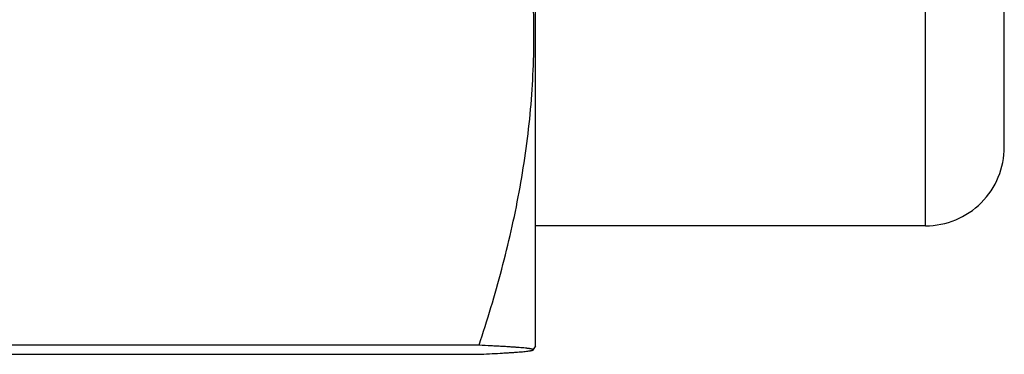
# Model space of a CAD drawing. Header units: inches. Extents: x 0 to 22, y 0 to 17.
# Tile 5 of 98: x 2.6184 to 2.8684, y 7.7485 to 7.8333. Entities that reach past the tile are written whole.
import ezdxf

# ---------------------------------------------------------------- set-up
doc = ezdxf.new("R2010")
doc.units = ezdxf.units.IN
doc.header["$LTSCALE"] = 1.21
doc.header["$MEASUREMENT"] = 0
doc.layers.get('0').update_dxf_attribs({"linetype": 'CONTINUOUS'})

msp = doc.modelspace()

# ---------------------------------------------------------------- linework, layer by layer
at = {"color": 7, "linetype": 'CONTINUOUS'}
for p, q in [((2.7493502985, 7.7506310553), (2.7493502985, 8.0615724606)), ((2.8683502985, 7.8010144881), (2.8683502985, 8.0110145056)), ((2.8483502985, 7.7810144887), (2.7493502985, 7.7810144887)), ((2.7350160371, 7.7507238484), (2.5191845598, 7.7507238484)), ((2.7493502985, 7.7506311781), (2.7486979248, 7.7495012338)), ((2.5194904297, 7.7484503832), (2.7347101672, 7.7484503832))]:
    msp.add_line(p, q, dxfattribs=at)
at = {"color": 9, "linetype": 'CONTINUOUS'}
msp.add_line((2.8483502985, 7.7810144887), (2.8483502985, 8.0310144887), dxfattribs=at)
at = {"color": 7, "linetype": 'CONTINUOUS'}
msp.add_arc((2.8483502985, 7.8010144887), 0.02, 270, 2.4631e-06, dxfattribs=at)
for points, knots in [([(2.7350160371, 7.7507238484), (2.736073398, 7.753911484), (2.7380990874, 7.7603093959), (2.7408392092, 7.769984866), (2.7432425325, 7.7797286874), (2.7452729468, 7.7895373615), (2.7468955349, 7.7994042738), (2.7480789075, 7.8093192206), (2.7487979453, 7.8192685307), (2.7490363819, 7.8292357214), (2.7487886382, 7.8392027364), (2.7480605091, 7.8491515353), (2.7468684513, 7.8590656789), (2.7452377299, 7.8689315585), (2.7431998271, 7.8787390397), (2.7407897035, 7.8884815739), (2.7380434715, 7.89815572), (2.7360141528, 7.9045527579), (2.7349550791, 7.9077399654)], [0, 0, 0, 0, 0.0629018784, 0.1256725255, 0.1883126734, 0.2508280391, 0.3132309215, 0.3755407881, 0.4377840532, 0.4999926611, 0.5622016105, 0.6244458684, 0.686757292, 0.7491621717, 0.8116798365, 0.874322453, 0.9370956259, 1, 1, 1, 1]), ([(2.7487369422, 7.7495688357), (2.7487401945, 7.7495744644), (2.7487449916, 7.7495865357), (2.7487437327, 7.7496064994), (2.7487337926, 7.7496256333), (2.7487163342, 7.7496439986), (2.7486914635, 7.7496621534), (2.7486442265, 7.7496885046), (2.7485649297, 7.7497200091), (2.748446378, 7.7497557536), (2.7482974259, 7.7497916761), (2.7481182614, 7.7498277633), (2.7479090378, 7.7498639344), (2.7476700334, 7.7499001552), (2.7474015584, 7.7499363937), (2.747103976, 7.7499726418), (2.7466503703, 7.750023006), (2.7460136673, 7.750084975), (2.7451682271, 7.7501567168), (2.7442175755, 7.7502283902), (2.7431660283, 7.7502999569), (2.7420180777, 7.7503713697), (2.740778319, 7.7504426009), (2.7394513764, 7.7505136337), (2.7375210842, 7.750610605), (2.7360333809, 7.7506790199), (2.7350160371, 7.7507238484)], [0, 0, 0, 0, 0.0014079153, 0.0027321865, 0.0041990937, 0.0059814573, 0.0081788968, 0.010844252, 0.0176774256, 0.026599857, 0.0376525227, 0.0508465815, 0.0661770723, 0.0836330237, 0.1031978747, 0.1248479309, 0.148557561, 0.2020408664, 0.2633890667, 0.3323159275, 0.408512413, 0.4916557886, 0.5814155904, 0.6774581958, 0.7794524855, 1, 1, 1, 1]), ([(2.7347101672, 7.7484503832), (2.7357067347, 7.7484939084), (2.7376035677, 7.7485802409), (2.739910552, 7.7486969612), (2.7416032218, 7.7487918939), (2.742748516, 7.7488610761), (2.7438048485, 7.7489304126), (2.7447680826, 7.7489998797), (2.7456342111, 7.749069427), (2.7463994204, 7.7491390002), (2.7470602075, 7.7492084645), (2.7476133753, 7.7492777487), (2.7480054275, 7.7493383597), (2.7482627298, 7.7493885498), (2.748413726, 7.7494234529), (2.7485361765, 7.7494582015), (2.7486198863, 7.7494887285), (2.7486718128, 7.7495140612), (2.7487006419, 7.7495316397), (2.7487224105, 7.7495492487), (2.7487331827, 7.7495623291), (2.7487369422, 7.7495688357)], [0, 0, 0, 0, 0.2121519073, 0.4038345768, 0.491273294, 0.5727135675, 0.647858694, 0.7164161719, 0.7781044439, 0.8326569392, 0.8798286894, 0.9194071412, 0.9512172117, 0.9641741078, 0.9751549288, 0.9841664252, 0.9912364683, 0.9940648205, 0.9964427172, 0.9984018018, 1, 1, 1, 1])]:
    msp.add_open_spline(points, degree=3, knots=knots, dxfattribs=at)

doc.saveas('drawing.dxf')
